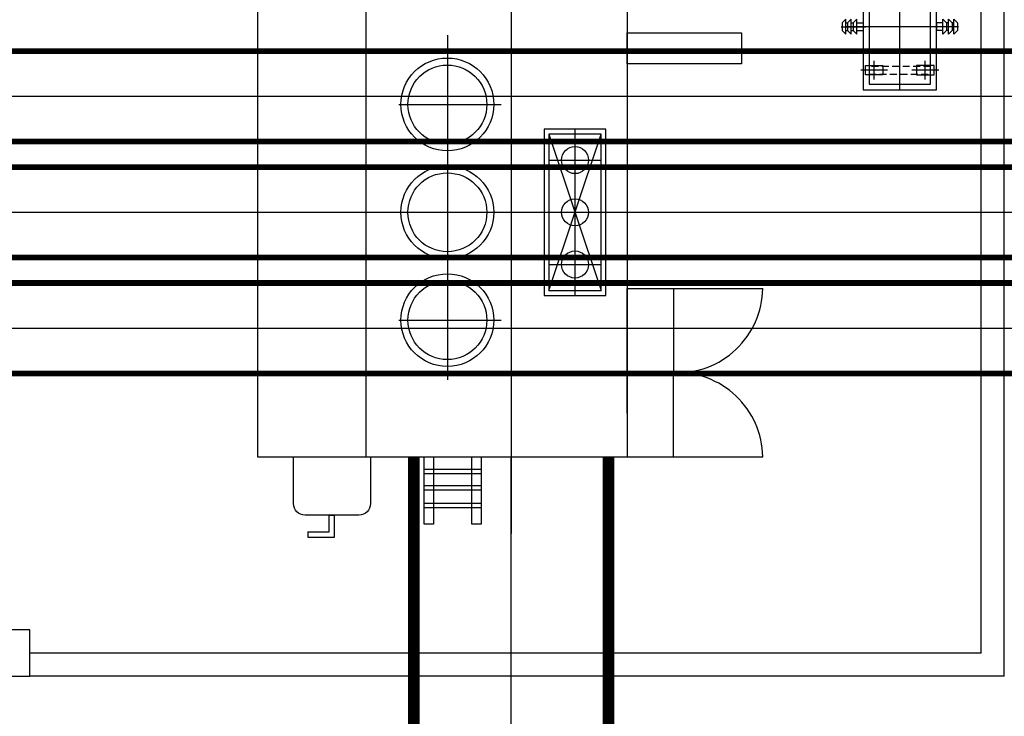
# Model space of a CAD drawing. Extents: x -7650383 to 4934791, y -137560 to 1826789.
# Tile 211 of 256: x 2140899 to 2149385, y 34790 to 40796. Entities that reach past the tile are written whole.
import ezdxf

# ---------------------------------------------------------------- set-up
doc = ezdxf.new("R2010")
doc.units = 0
doc.header["$LTSCALE"] = 800
doc.header["$MEASUREMENT"] = 0
for name, pattern in [('CENTER2', [1.125, 0.75, -0.125, 0.125, -0.125]), ('CONTINOUS', [0]), ('HIDDEN', [0.375, 0.25, -0.125])]:
    doc.linetypes.add(name, pattern=pattern)
doc.layers.add('KEY PLAN', color=251, linetype='CONTINUOUS')

# ---------------------------------------------------------------- blocks, each defined once
blk = doc.blocks.new('NGR')
at = {"layer": 'KEY PLAN'}
for p, q in [((0, 545), (0, -654.5)), ((-220, 455), (-220, 295)), ((220, 455), (220, 295)), ((-335, 375), (-105, 375)), ((105, 375), (335, 375)), ((-506, 0), (-292.1, 0)), ((-497.7, 32.6), (-465.1, 65.2)), ((-497.7, -32.6), (-497.7, 32.6)), ((-465.1, 65.2), (-465.1, -65.2)), ((-465.1, 32.6), (-452.1, 32.6)), ((-452.1, 32.6), (-419.5, 65.2)), ((-452.1, -32.6), (-452.1, 32.6)), ((-419.5, 65.2), (-419.5, -65.2)), ((-419.5, 32.6), (-402.4, 32.6)), ((-402.4, 32.6), (-369.8, 65.2)), ((-402.4, -32.6), (-402.4, 32.6)), ((-375.2, 0), (462.7, 0)), ((-369.8, 65.2), (-369.8, -65.2)), ((-369.8, 32.6), (-315, 32.6)), ((-315, -32.6), (-315, 32.6)), ((506, 0), (292.1, 0)), ((369.8, 32.6), (315, 32.6)), ((315, -32.6), (315, 32.6)), ((402.4, 32.6), (369.8, 65.2)), ((369.8, 65.2), (369.8, -65.2)), ((419.5, 32.6), (402.4, 32.6)), ((402.4, -32.6), (402.4, 32.6)), ((452.1, 32.6), (419.5, 65.2)), ((419.5, 65.2), (419.5, -65.2)), ((465.1, 32.6), (452.1, 32.6)), ((452.1, -32.6), (452.1, 32.6)), ((497.7, 32.6), (465.1, 65.2)), ((465.1, 65.2), (465.1, -65.2)), ((497.7, -32.6), (497.7, 32.6)), ((-497.7, -32.6), (-465.1, -65.2)), ((-465.1, -32.6), (-452.1, -32.6)), ((-452.1, -32.6), (-419.5, -65.2)), ((-419.5, -32.6), (-402.4, -32.6)), ((-402.4, -32.6), (-369.8, -65.2)), ((-369.8, -32.6), (-315, -32.6)), ((369.8, -32.6), (315, -32.6)), ((402.4, -32.6), (369.8, -65.2)), ((419.5, -32.6), (402.4, -32.6)), ((452.1, -32.6), (419.5, -65.2)), ((465.1, -32.6), (452.1, -32.6)), ((497.7, -32.6), (465.1, -65.2)), ((-220, -295), (-220, -455)), ((220, -295), (220, -455)), ((-335, -375), (-105, -375)), ((105, -375), (335, -375))]:
    blk.add_line(p, q, dxfattribs=at)
for points in [[(315, -545), (315, 545), (-315, 545), (-315, -545)], [(265, -495), (265, 495), (-265, 495), (-265, -495)], [(-145, 415), (-295, 415), (-295, 335), (-145, 335)], [(145, 415), (295, 415), (295, 335), (145, 335)], [(-145, -415), (-295, -415), (-295, -335), (-145, -335)], [(145, -415), (295, -415), (295, -335), (145, -335)]]:
    blk.add_lwpolyline(points, close=True, dxfattribs=at)
at = {"layer": 'KEY PLAN', "linetype": 'HIDDEN', "ltscale": 0.3}
for points in [[(-265, 342.5), (265, 342.5), (265, 407.5), (-265, 407.5)], [(-265, -342.5), (265, -342.5), (265, -407.5), (-265, -407.5)]]:
    blk.add_lwpolyline(points, close=True, dxfattribs=at)
blk = doc.blocks.new('UTCOMBINE')
at = {"layer": 'KEY PLAN'}
for p, q in [((-721600.6, 53578.3, 0), (-721600.6, 41023.1, 0)), ((-721600.6, 53578.3), (-713200.4, 53578.3)), ((-721400.6, 53378.3, 0), (-721400.6, 41378.1, 0)), ((-721400.6, 53378.3), (-713200.4, 53378.3)), ((-715596.6, 52378.3), (-715828.9, 52378.3)), ((-715828.9, 52378.3), (-715828.9, 52189.6, 0)), ((-715596.6, 52332.2), (-715596.6, 52378.3)), ((-717350.3, 41696.7, 0), (-717350.3, 52348.4, 0)), ((-715596.6, 52332.2), (-715782.8, 52332.2)), ((-715782.8, 52332.2), (-715782.8, 52189.6, 0)), ((-715782.8, 52189.6, 0), (-715828.9, 52189.6, 0)), ((-718750.3, 51686, 0), (-719518.2, 51686, 0)), ((-718350.3, 47470.5, 0), (-718350.3, 51686, 0)), ((-716100.3, 51686, 0), (-718350.3, 51686, 0)), ((-716100.3, 51686, 0), (-716100.3, 51079.9, 0)), ((-718350.3, 51311, 0), (-718350.3, 50759.2, 0)), ((-716800.3, 48050.2, 0), (-716800.3, 51023.7, 0)), ((-718291.3, 50961, 0), (-718839.6, 50961, 0)), ((-716382.2, 50508.3, 0), (-717263.9, 50508.3, 0)), ((-717675.3, 48903.3, 0), (-718125.3, 50253.3, 0)), ((-717675.3, 50253.3, 0), (-718125.3, 48903.3, 0)), ((-717900.3, 48861.3, 0), (-717900.3, 50295.3, 0)), ((-718750.3, 50236, 0), (-719518.2, 50236, 0)), ((-717675.3, 50028.3, 0), (-718125.3, 50028.3, 0)), ((-717350.3, 49363.5, 0), (-717350.3, 49793, 0)), ((-714183.1, 49578.3, 0), (-719327.8, 49578.3, 0)), ((-717135.5, 49578.3, 0), (-717565.1, 49578.3, 0)), ((-717675.3, 49128.3, 0), (-718125.3, 49128.3, 0)), ((-716382.2, 48648.3, 0), (-717263.9, 48648.3, 0))]:
    blk.add_line(p, q, dxfattribs=at)
at = {"layer": 'KEY PLAN', "elevation": 0}
for points in [[(-712500.4, 53578.3), (-713200.4, 53578.3), (-713200.4, 53178.3), (-712500.4, 53178.3)], [(-717091.3, 52267.8), (-717011.4, 52267.8), (-717011.4, 51686), (-717091.3, 51686)], [(-716680.5, 52267.8), (-716600.6, 52267.8), (-716600.6, 51686), (-716680.5, 51686)], [(-717091.3, 52125), (-716600.6, 52125), (-716600.6, 52084.7), (-717091.3, 52084.7)], [(-717091.3, 51972.7), (-716600.6, 51972.7), (-716600.6, 51932.4), (-717091.3, 51932.4)], [(-717091.3, 51833.8), (-716600.6, 51833.8), (-716600.6, 51793.5), (-717091.3, 51793.5)], [(-718350.3, 51686), (-718750.3, 51686), (-718750.3, 50961), (-718350.3, 50961)], [(-716100.3, 47470.5), (-715163.4, 47470.5), (-715163.4, 51686), (-716100.3, 51686)], [(-718350.3, 50236), (-718750.3, 50236), (-718750.3, 50961), (-718350.3, 50961)], [(-717633.3, 48861.3), (-717633.3, 50295.3), (-718167.3, 50295.3), (-718167.3, 48861.3)], [(-718125.3, 48903.3), (-717675.3, 48903.3), (-717675.3, 50253.3), (-718125.3, 50253.3)], [(-717675.3, 48903.3), (-717675.3, 50253.3), (-718125.3, 50253.3), (-718125.3, 48903.3)], [(-719336.7, 48029.7), (-719336.7, 48298.8), (-718350.3, 48298.8), (-718350.3, 48029.7)]]:
    blk.add_lwpolyline(points, close=True, dxfattribs=at)
blk.add_lwpolyline([(-716037.9, 52189.6), (-715573.8, 52189.6, -0.414214), (-715473.8, 52089.6), (-715473.8, 51686), (-716137.9, 51686), (-716137.9, 52089.6, -0.414214)], format="xyb", close=True, dxfattribs=at)
at = {"layer": 'KEY PLAN'}
for centre, radius in [((-716800.3, 50508.3, 0), 400), ((-716800.3, 50508.3, 0), 340), ((-717900.3, 50028.3, 0), 116.5), ((-716800.3, 49578.3, 0), 400), ((-716800.3, 49578.3, 0), 340), ((-717900.3, 49578.3, 0), 116.5), ((-717900.3, 49128.3, 0), 116.5), ((-716800.3, 48648.3, 0), 400), ((-716800.3, 48648.3, 0), 340)]:
    blk.add_circle(centre, radius, dxfattribs=at)
for centre, start, end in [((-718781.9, 51696.7, 0), 180.82604, 272.46552), ((-718781.9, 50225.4, 0), 87.53448, 179.17396)]:
    blk.add_arc(centre, 736.3, start, end, dxfattribs=at)
blk.add_blockref('NGR', (-720699.9, 47978.4, 0), dxfattribs=at)

msp = doc.modelspace()

# ---------------------------------------------------------------- linework, layer by layer
at = {"layer": 'KEY PLAN', "linetype": 'CENTER2', "ltscale": 5000}
for p, q in [((2135085, 40135.3, 0), (2150785, 40135.3, 0)), ((2135085, 39135.3, 0), (2152085, 39135.3, 0)), ((2135085, 38135.3, 0), (2153385, 38135.3, 0)), ((2145135, 29297.3, 0), (2145135, 37027.5, 0))]:
    msp.add_line(p, q, dxfattribs=at)
at = {"layer": 'KEY PLAN', "linetype": 'CONTINOUS', "lineweight": 15, "const_width": 50, "elevation": 0}
for points in [[(2135585.2, 40525.3), (2150785, 40525.3)], [(2135585.2, 39745.3), (2150785, 39745.3)], [(2135585.2, 39525.3), (2152085, 39525.3)], [(2135585.2, 38745.3), (2152085, 38745.3)], [(2135585.2, 38525.3), (2153385, 38525.3)], [(2135585.2, 37745.3), (2153385, 37745.3)]]:
    msp.add_lwpolyline(points, dxfattribs=at)
at = {"layer": 'KEY PLAN', "linetype": 'HIDDEN', "ltscale": 5000, "const_width": 100, "elevation": 0}
for points in [[(2144297, 29297.3), (2144297, 37027.5)], [(2145973, 29297.3), (2145973, 37027.5)]]:
    msp.add_lwpolyline(points, dxfattribs=at)

# ---------------------------------------------------------------- block references
at = {"layer": 'KEY PLAN', "rotation": 180}
msp.add_blockref('UTCOMBINE', (1427784.7, 88713.6, 0), dxfattribs=at)

doc.saveas('drawing.dxf')
